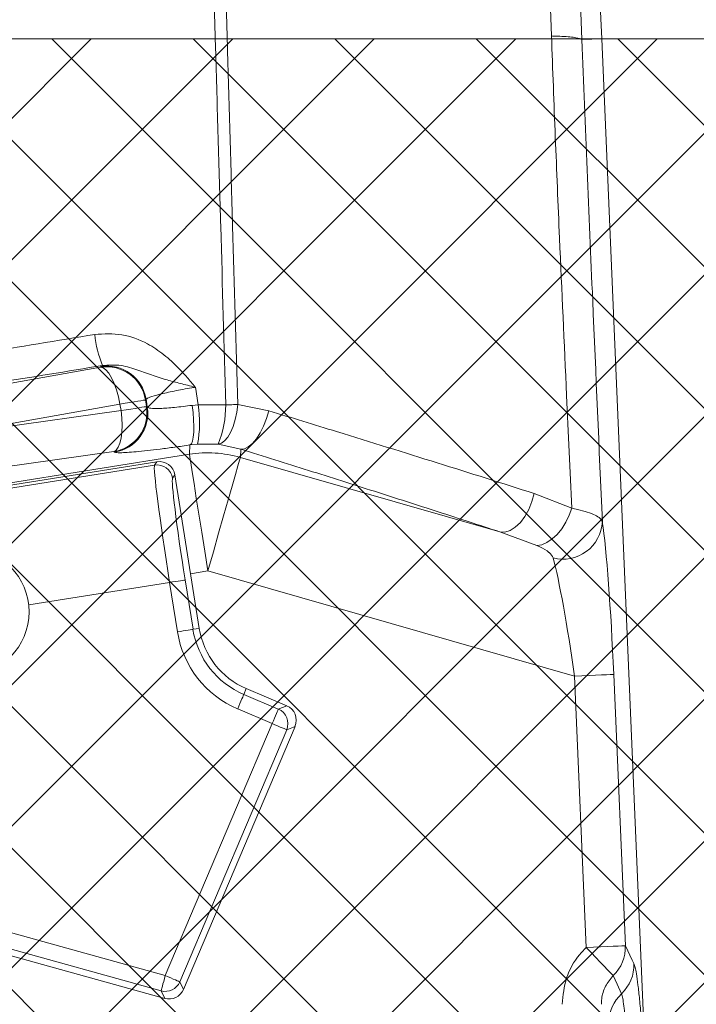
# Model space of a CAD drawing. Header units: millimetres. Extents: x 0 to 8410, y 0 to 5940.
# Tile 82 of 180: x 3630 to 3716, y 3355 to 3480. Entities that reach past the tile are written whole.
import ezdxf

# ---------------------------------------------------------------- set-up
doc = ezdxf.new("R2010")
doc.units = ezdxf.units.MM
doc.header["$LTSCALE"] = 10
doc.styles.add('SLDTEXTSTYLE0', font='TXT', dxfattribs={"width": 0.605})
doc.dimstyles.new('SLDDIMSTYLE0', dxfattribs={"dimtxt": 50, "dimasz": 50, "dimexe": 0, "dimexo": 0.0625, "dimgap": 12.5, "dimtad": 1, "dimtoh": 1, "dimdec": 1, "dimrnd": 1e-09, "dimzin": 12, "dimdsep": 46, "dimtxsty": 'SLDTEXTSTYLE0', "dimsah": 1, "dimcen": 0.09, "dimadec": 0, "dimazin": 0, "dimtfac": 1, "dimtofl": 0, "dimtmove": 0, "dimatfit": 3, "dimfxl": 1, "dimfrac": 2, "dimtolj": 1, "dimtzin": 12, "dimarcsym": 0})

# ---------------------------------------------------------------- blocks, each defined once
blk = doc.blocks.new('*D5')
at = {"color": 7, "linetype": 'Continuous', "lineweight": 0}
for p, q in [((3577.03, 3477.87), (3577.03, 3617.65)), ((3957.03, 3477.87), (3957.03, 3617.65)), ((3577.03, 3602.65), (3957.03, 3602.65))]:
    blk.add_line(p, q, dxfattribs=at)
for points in [[(3577.03, 3602.65), (3627.03, 3595.15), (3627.03, 3610.15)], [(3957.03, 3602.65), (3907.03, 3610.15), (3907.03, 3595.15)]]:
    blk.add_solid(points, dxfattribs=at)
at = {"color": 7, "linetype": 'Continuous', "lineweight": 0, "insert": (3729.73, 3667.1), "char_height": 50, "attachment_point": 1, "style": 'SLDTEXTSTYLE0'}
blk.add_mtext('380', dxfattribs=at)

msp = doc.modelspace()

# ---------------------------------------------------------------- hatches: boundary and pattern name
at = {"linetype": 'Continuous'}
h = msp.add_hatch(dxfattribs=at)
h.set_pattern_fill('NET', color=8, scale=4, angle=45, style=0)
h.paths.add_polyline_path([(3957.03, 3477.87), (3957.03, 3177.87), (3577.03, 3177.87), (3577.03, 3477.87)], flags=0)

# ---------------------------------------------------------------- linework, layer by layer
at = {"color": 7, "linetype": 'Continuous', "lineweight": 0}
for p, q in [((3691.83, 3769.37), (3704.31, 3477.87)), ((3957.03, 3477.87), (3577.03, 3477.87)), ((3704.31, 3477.87), (3701.78, 3477.76)), ((3701.78, 3477.76), (3701.78, 3477.76)), ((3704.31, 3477.87), (3709.93, 3346.68)), ((3647.85, 3424.19), (3621.28, 3419.99)), ((3653.22, 3403.07), (3650.14, 3422.53)), ((3664.32, 3393.26), (3659.19, 3395.43)), ((3651.21, 3357.27), (3665.38, 3390.64)), ((3605.05, 3368.27), (3648.84, 3356.12))]:
    msp.add_line(p, q, dxfattribs=at)
at = {"color": 8, "linetype": 'Continuous', "lineweight": 0}
for p, q in [((3624.84, 3433.38), (3640.68, 3436.2)), ((3640.68, 3436.2), (3640.76, 3436.29)), ((3640.76, 3436.29), (3640.96, 3436.42)), ((3652.73, 3433.67), (3653.08, 3431.43)), ((3643.15, 3431.53), (3627.31, 3428.71)), ((3643.29, 3430.69), (3643.15, 3431.53)), ((3646.47, 3432.14), (3646.4, 3432.05)), ((3646.4, 3432.05), (3646.53, 3431.21)), ((3646.53, 3431.21), (3646.63, 3431.13)), ((3652.32, 3431.36), (3653.08, 3431.43)), ((3653.08, 3431.43), (3656.59, 3431.43)), ((3658.1, 3431.47), (3662.06, 3430.67)), ((3627.35, 3428.48), (3643.29, 3430.69)), ((3651.97, 3425.15), (3652.04, 3426.34)), ((3653, 3426.45), (3652.04, 3426.34)), ((3655.61, 3426.44), (3653, 3426.45)), ((3658.51, 3425.81), (3655.61, 3426.44)), ((3621.04, 3420.25), (3651.97, 3425.15)), ((3642.38, 3425.49), (3626.44, 3423.28)), ((3642.48, 3425.42), (3642.38, 3425.49)), ((3658.51, 3425.81), (3658.44, 3424.76)), ((3621.6, 3419.66), (3647.55, 3423.77)), ((3647.55, 3423.77), (3647.85, 3424.19)), ((3658.44, 3424.76), (3691.39, 3415.31)), ((3650.14, 3422.53), (3649.83, 3422.11)), ((3695.74, 3420.18), (3700.5, 3418.33)), ((3696.07, 3413.58), (3691.39, 3415.31)), ((3654.31, 3410.36), (3652.12, 3410.01)), ((3700.85, 3397.01), (3654.31, 3410.36)), ((3649.46, 3408.9), (3631.58, 3406.07)), ((3650.45, 3402.64), (3649.46, 3408.9)), ((3651.43, 3409.21), (3652.43, 3402.95)), ((3652.43, 3402.95), (3653.22, 3403.07)), ((3702.32, 3362.59), (3700.85, 3397.01)), ((3705.84, 3397.23), (3707.31, 3362.81)), ((3658.88, 3394.69), (3659.19, 3395.43)), ((3658.88, 3394.69), (3663.26, 3392.83)), ((3662.48, 3390.99), (3658.1, 3392.85)), ((3663.26, 3392.83), (3664.32, 3393.26)), ((3648.91, 3359.02), (3662.48, 3390.99)), ((3664.32, 3390.21), (3650.75, 3358.23)), ((3665.38, 3390.64), (3664.32, 3390.21)), ((3618.68, 3367.4), (3648.91, 3359.02)), ((3648.37, 3357.09), (3618.15, 3365.47)), ((3650.75, 3358.23), (3651.21, 3357.27)), ((3648.84, 3356.12), (3648.37, 3357.09))]:
    msp.add_line(p, q, dxfattribs=at)
at = {"color": 8, "linetype": 'Continuous', "lineweight": 0, "flags": 128}
for points in [[(3640.68, 3436.2), (3641.03, 3436.11), (3641.38, 3435.85), (3641.74, 3435.43), (3642.09, 3434.85), (3642.42, 3434.15), (3642.71, 3433.34), (3642.96, 3432.46), (3643.15, 3431.53)], [(3646.4, 3432.05), (3646.31, 3432.03), (3646.11, 3432), (3645.82, 3431.95), (3645.44, 3431.89), (3644.97, 3431.82), (3644.42, 3431.73), (3643.81, 3431.64), (3643.15, 3431.53)], [(3643.29, 3430.69), (3643.95, 3430.8), (3644.55, 3430.89), (3645.1, 3430.98), (3645.57, 3431.05), (3645.95, 3431.12), (3646.25, 3431.16), (3646.44, 3431.19), (3646.53, 3431.21)], [(3646.63, 3431.13), (3646.56, 3431.55), (3646.47, 3432.14)], [(3652.04, 3426.34), (3652.22, 3426.5), (3652.36, 3426.84), (3652.46, 3427.33), (3652.52, 3427.96), (3652.54, 3428.7), (3652.51, 3429.54), (3652.44, 3430.44), (3652.32, 3431.36)], [(3655.61, 3426.44), (3656.03, 3426.55), (3656.44, 3426.85), (3656.84, 3427.32), (3657.2, 3427.94), (3657.52, 3428.7), (3657.79, 3429.57), (3657.98, 3430.5), (3658.1, 3431.47)], [(3656.59, 3431.43), (3656.78, 3431.43), (3656.98, 3431.44), (3657.17, 3431.44), (3657.36, 3431.45), (3657.55, 3431.46), (3657.74, 3431.46), (3657.92, 3431.47), (3658.1, 3431.47)], [(3642.38, 3425.49), (3642.68, 3425.68), (3642.94, 3426.04), (3643.15, 3426.55), (3643.3, 3427.21), (3643.4, 3427.98), (3643.43, 3428.84), (3643.39, 3429.75), (3643.29, 3430.69)], [(3658.51, 3425.81), (3658.96, 3425.84), (3659.45, 3426.08), (3659.97, 3426.51), (3660.47, 3427.11), (3660.96, 3427.86), (3661.39, 3428.73), (3661.77, 3429.68), (3662.06, 3430.67)], [(3654.31, 3410.36), (3653.92, 3412.85), (3653.54, 3415.26), (3653.18, 3417.54), (3652.85, 3419.61), (3652.56, 3421.43), (3652.32, 3422.92), (3652.14, 3424.06), (3652.02, 3424.81), (3651.97, 3425.15)], [(3654.31, 3410.36), (3655.01, 3412.78), (3655.68, 3415.13), (3656.32, 3417.35), (3656.9, 3419.37), (3657.4, 3421.13), (3657.82, 3422.59), (3658.14, 3423.7), (3658.35, 3424.43), (3658.44, 3424.76)], [(3691.39, 3415.31), (3692.02, 3415.29), (3692.68, 3415.5), (3693.34, 3415.91), (3693.98, 3416.51), (3694.56, 3417.28), (3695.07, 3418.17), (3695.46, 3419.15), (3695.74, 3420.18)], [(3696.07, 3413.58), (3696.7, 3413.68), (3697.35, 3413.96), (3698.01, 3414.41), (3698.64, 3415), (3699.23, 3415.72), (3699.75, 3416.53), (3700.18, 3417.42), (3700.5, 3418.33)], [(3649.46, 3408.9), (3649.84, 3408.96), (3650.2, 3409.02), (3650.54, 3409.07), (3650.83, 3409.12), (3651.08, 3409.16), (3651.26, 3409.19), (3651.38, 3409.2), (3651.43, 3409.21)], [(3650.45, 3402.64), (3650.83, 3402.69), (3651.19, 3402.75), (3651.53, 3402.81), (3651.82, 3402.85), (3652.07, 3402.89), (3652.26, 3402.92), (3652.38, 3402.94), (3652.43, 3402.95)], [(3700.85, 3397.01), (3701.79, 3397.05), (3702.7, 3397.09), (3703.54, 3397.13), (3704.29, 3397.16), (3704.91, 3397.19), (3705.38, 3397.21), (3705.7, 3397.22), (3705.84, 3397.23)], [(3658.1, 3392.85), (3658.24, 3393.2), (3658.39, 3393.54), (3658.52, 3393.85), (3658.64, 3394.13), (3658.74, 3394.36), (3658.81, 3394.53), (3658.86, 3394.65), (3658.88, 3394.69)], [(3662.48, 3390.99), (3662.63, 3391.34), (3662.77, 3391.68), (3662.91, 3391.99), (3663.02, 3392.27), (3663.12, 3392.5), (3663.19, 3392.67), (3663.24, 3392.78), (3663.26, 3392.83)], [(3662.48, 3390.99), (3662.83, 3390.84), (3663.17, 3390.7), (3663.48, 3390.56), (3663.76, 3390.45), (3663.99, 3390.35), (3664.16, 3390.28), (3664.27, 3390.23), (3664.32, 3390.21)], [(3702.32, 3362.59), (3703.26, 3362.63), (3704.17, 3362.67), (3705.01, 3362.71), (3705.76, 3362.74), (3706.38, 3362.77), (3706.86, 3362.79), (3707.17, 3362.8), (3707.31, 3362.81)], [(3702.32, 3362.59), (3702.95, 3361.95), (3703.55, 3361.32), (3704.12, 3360.74), (3704.62, 3360.22), (3705.06, 3359.77), (3705.4, 3359.42), (3705.64, 3359.17), (3705.78, 3359.03)], [(3707.31, 3362.81), (3708.18, 3361), (3708.4, 3360.54)], [(3648.91, 3359.02), (3648.81, 3358.65), (3648.71, 3358.29), (3648.62, 3357.97), (3648.54, 3357.68), (3648.47, 3357.44), (3648.42, 3357.26), (3648.39, 3357.14), (3648.37, 3357.09)], [(3648.91, 3359.02), (3649.26, 3358.87), (3649.6, 3358.72), (3649.91, 3358.59), (3650.19, 3358.47), (3650.42, 3358.38), (3650.59, 3358.3), (3650.7, 3358.25), (3650.75, 3358.23)], [(3706.82, 3356.72), (3706.27, 3357.93), (3705.78, 3359.03)]]:
    msp.add_lwpolyline(points, dxfattribs=at)
at = {"color": 7, "linetype": 'Continuous', "lineweight": 0}
msp.add_circle((3623.63, 3405.17), 8, dxfattribs=at)
at = {"color": 8, "linetype": 'Continuous', "lineweight": 0}
for centre, radius, start, end in [((3652.96, 3441.52), 13.04, 185.115, 203.0252), ((3641.45, 3431.25), 5.01, 9.1833, 98.8167), ((3641.52, 3431.34), 5.01, 9.1833, 98.8168), ((3641.58, 3430.44), 5.01, 279.184, 8.8164), ((3641.68, 3430.37), 5.01, 279.1834, 8.8163), ((3639.94, 3429.15), 13.33, 348.3059, 9.8508), ((3643.43, 3431.41), 13.16, 337.7957, 0.06), ((3654.31, 3410.32), 15.02, 74.035, 98.9654), ((3647.86, 3421.8), 2, 9.0805, 98.9181), ((3699.37, 3416.88), 5.03, 255.9762, 356.6784), ((3663.1, 3404.64), 12.8, 189, 247), ((3663.1, 3404.64), 10.81, 189, 247), ((3662.48, 3390.99), 2, 337.082, 66.9178), ((3702.33, 3362.63), 4.98, 313.7654, 2.0011), ((3703.42, 3360.37), 4.98, 312.9935, 1.9978), ((3648.91, 3359.02), 2, 254.5713, 336.9296), ((3710.21, 3353.07), 4.98, 132.9447, 179.5448), ((3577.03, 3177.87), 181.17, 44.5851, 79.1754)]:
    msp.add_arc(centre, radius, start, end, dxfattribs=at)
at = {"color": 7, "linetype": 'Continuous', "lineweight": 0}
msp.add_arc((3663.1, 3404.64), 10, 189, 247, dxfattribs=at)
at = {"color": 8, "linetype": 'Continuous', "lineweight": 0}
for centre, major_axis, ratio, start_param, end_param in [((3649.91, 3408.97), (-2.35, 14.82), 0.030265, 0.034907, 1.570796), ((3651.88, 3409.28), (-2.03, 12.84), 0.034921, 0.034907, 1.570796), ((3704.77, 3397.53), (-0.92, 21.07), 0.0497, 4.695762, 5.840939), ((3699.79, 3397.32), (-2.31, 16.26), 0.061447, 4.684935, 5.830112)]:
    msp.add_ellipse(centre, major_axis=major_axis, ratio=ratio, start_param=start_param, end_param=end_param, dxfattribs=at)
at = {"color": 7, "linetype": 'Continuous', "lineweight": 0}
for centre, major_axis, ratio, start_param, end_param in [((3648.16, 3422.22), (1.18, 1.62), 0.998783, 5.498396, 7.067974), ((3663.53, 3391.42), (1.86, 0.75), 0.998783, 5.498396, 7.067974), ((3649.37, 3358.05), (0.87, -1.8), 0.998923, 5.563771, 7.0026)]:
    msp.add_ellipse(centre, major_axis=major_axis, ratio=ratio, start_param=start_param, end_param=end_param, dxfattribs=at)
at = {"color": 8, "linetype": 'Continuous', "lineweight": 0}
for points, knots in [([(3656.59, 3431.43), (3656.38, 3438.97), (3656.06, 3450.28), (3655.62, 3465.37), (3655.17, 3480.79), (3654.61, 3500.24), (3653.94, 3523.67), (3653.28, 3547.02), (3652.61, 3570.34), (3651.05, 3624.86), (3649.51, 3678.35), (3648, 3730.8), (3647.42, 3751.02), (3646.84, 3771.31), (3645.68, 3812.28), (3644.71, 3846.46), (3643.93, 3873.85)], [0, 0, 0, 0, 0.0507526, 0.0761485, 0.1015393, 0.1546182, 0.2077194, 0.2608751, 0.3140521, 0.3671948, 0.6329252, 0.6785951, 0.7242978, 0.7699662, 0.8155891, 1, 1, 1, 1]), ([(3645.67, 3873.66), (3646.44, 3846.49), (3647.41, 3812.5), (3648.56, 3771.68), (3649.13, 3751.26), (3649.71, 3730.9), (3651.18, 3678.39), (3652.68, 3624.87), (3654.2, 3570.37), (3654.84, 3547.05), (3655.49, 3523.69), (3656.14, 3500.25), (3656.68, 3480.81), (3657.13, 3465.4), (3657.57, 3450.33), (3657.89, 3439.02), (3658.1, 3431.47)], [0, 0, 0, 0, 0.182956, 0.228896, 0.274881, 0.320899, 0.366884, 0.632624, 0.685806, 0.739021, 0.792216, 0.845356, 0.898474, 0.923831, 0.949194, 1, 1, 1, 1]), ([(3697.93, 3478.22), (3697.69, 3484.31), (3697.21, 3496.51), (3696.53, 3514.69), (3695.87, 3532.82), (3694.52, 3569.14), (3692.18, 3631.47), (3689.91, 3691.84), (3688.41, 3732.01), (3687.93, 3744.36), (3687.42, 3756.8), (3687.04, 3765.13), (3686.85, 3769.3)], [0, 0, 0, 0, 0.062472, 0.124976, 0.18752, 0.250044, 0.50015, 0.830302, 0.872647, 0.914983, 0.957491, 1, 1, 1, 1]), ([(3690.83, 3769.33), (3691.04, 3764.41), (3691.47, 3754.58), (3692.05, 3739.88), (3692.6, 3725.24), (3693.13, 3710.63), (3694.39, 3676.48), (3696.37, 3623.02), (3698.4, 3568.38), (3699.73, 3532.19), (3700.38, 3514.11), (3701.05, 3495.99), (3701.54, 3483.84), (3701.78, 3477.76)], [0, 0, 0, 0, 0.050089, 0.100212, 0.150415, 0.200653, 0.250839, 0.502423, 0.751178, 0.813398, 0.875637, 0.937835, 1, 1, 1, 1]), ([(3700.5, 3418.33), (3700.28, 3423.09), (3699.77, 3434.51), (3699.05, 3450.19), (3698.41, 3465.41), (3698.09, 3473.94), (3697.93, 3478.22)], [0, 0, 0, 0, 0.23832, 0.571831, 0.785643, 1, 1, 1, 1]), ([(3701.78, 3477.76), (3702, 3472.26), (3702.43, 3461.24), (3703.34, 3440.84), (3703.98, 3425.95), (3704.39, 3416.59)], [0, 0, 0, 0, 0.2700215, 0.5410791, 1, 1, 1, 1]), ([(3586.14, 3431.64), (3588.77, 3432.06), (3596.67, 3433.32), (3609.83, 3435.45), (3625.14, 3437.93), (3635.18, 3439.57), (3639.97, 3440.36)], [0, 0, 0, 0, 0.14647, 0.439423, 0.732526, 1, 1, 1, 1]), ([(3639.97, 3440.36), (3641.12, 3440.42), (3643.43, 3440.56), (3646.43, 3439.4), (3648.78, 3437.83), (3650.41, 3436.32), (3651.51, 3435.1), (3652.2, 3434.3), (3652.55, 3433.88), (3652.72, 3433.67), (3652.73, 3433.67)], [0, 0, 0, 0, 0.2276057, 0.4546649, 0.6211652, 0.7880907, 0.8933118, 0.9460249, 0.9987475, 1, 1, 1, 1]), ([(3640.96, 3436.42), (3631.95, 3434.95), (3613.94, 3432.02), (3595.86, 3429.14), (3586.81, 3427.69)], [0, 0, 0, 0, 0.499633, 1, 1, 1, 1]), ([(3652.73, 3433.67), (3652.72, 3433.67), (3652.39, 3433.75), (3651.75, 3433.9), (3650.55, 3434.2), (3648.97, 3434.61), (3647.13, 3435.23), (3645.17, 3435.93), (3643.14, 3436.56), (3641.65, 3436.46), (3640.96, 3436.42)], [0, 0, 0, 0, 0.001342, 0.076745, 0.150288, 0.289725, 0.468578, 0.647766, 0.835029, 1, 1, 1, 1]), ([(3652.73, 3433.67), (3652.58, 3433.64), (3651.65, 3433.49), (3649.98, 3433.18), (3648.11, 3432.76), (3646.8, 3432.39), (3646.58, 3432.22), (3646.47, 3432.14)], [0, 0, 0, 0, 0.044025, 0.282683, 0.521471, 0.760497, 1, 1, 1, 1]), ([(3646.63, 3431.13), (3646.74, 3431.08), (3646.97, 3430.97), (3648.18, 3430.95), (3650.02, 3431.08), (3651.55, 3431.27), (3652.32, 3431.36)], [0, 0, 0, 0, 0.225743, 0.484417, 0.742363, 1, 1, 1, 1]), ([(3662.06, 3430.67), (3664.94, 3429.79), (3672.23, 3427.56), (3683.57, 3424.04), (3691.68, 3421.47), (3695.74, 3420.18)], [0, 0, 0, 0, 0.245788, 0.622014, 1, 1, 1, 1]), ([(3652.04, 3426.34), (3651.39, 3426.24), (3650.08, 3426.05), (3648.25, 3425.82), (3646.6, 3425.62), (3645.17, 3425.47), (3644.02, 3425.38), (3642.91, 3425.33), (3642.65, 3425.39), (3642.48, 3425.42)], [0, 0, 0, 0, 0.12915, 0.258301, 0.387442, 0.516583, 0.645913, 0.775243, 1, 1, 1, 1]), ([(3691.39, 3415.31), (3688.79, 3416.16), (3683.59, 3417.85), (3675.47, 3420.46), (3667.13, 3423.11), (3661.38, 3424.91), (3658.51, 3425.81)], [0, 0, 0, 0, 0.248976, 0.497953, 0.748976, 1, 1, 1, 1]), ([(3700.5, 3418.33), (3700.74, 3418.28), (3701.48, 3418.11), (3702.54, 3417.82), (3703.51, 3417.44), (3704.17, 3417.03), (3704.32, 3416.74), (3704.39, 3416.59)], [0, 0, 0, 0, 0.111731, 0.331669, 0.559473, 0.776067, 1, 1, 1, 1]), ([(3698.15, 3412), (3698.02, 3412.24), (3697.9, 3412.48), (3697.32, 3412.96), (3696.8, 3413.26), (3696.2, 3413.52), (3696.07, 3413.58)], [0, 0, 0, 0, 0.405856, 0.418356, 0.878488, 1, 1, 1, 1]), ([(3699.28, 3355.38), (3699.4, 3356.51), (3699.62, 3358.78), (3700.98, 3361.18), (3702.04, 3362.29), (3702.32, 3362.59)], [0, 0, 0, 0, 0.422842, 0.845797, 1, 1, 1, 1]), ([(3708.4, 3360.54), (3708.45, 3360.4), (3708.55, 3360.13), (3708.72, 3359.24), (3708.91, 3357.9), (3709.12, 3356.05), (3709.32, 3353.8), (3709.52, 3351.24), (3709.68, 3348.84), (3709.77, 3347.27), (3709.8, 3346.69)], [0, 0, 0, 0, 0.114573, 0.229146, 0.367157, 0.505169, 0.643275, 0.781378, 0.919413, 1, 1, 1, 1]), ([(3705.78, 3359.03), (3705.42, 3358.6), (3704.69, 3357.73), (3704.31, 3356.39), (3704.28, 3355.61), (3704.28, 3355.38)], [0, 0, 0, 0, 0.415126, 0.829835, 1, 1, 1, 1]), ([(3707.7, 3346.87), (3707.68, 3347.35), (3707.62, 3348.58), (3707.52, 3350.41), (3707.39, 3352.3), (3707.26, 3353.93), (3707.12, 3355.22), (3706.97, 3356.25), (3706.87, 3356.55), (3706.82, 3356.72)], [0, 0, 0, 0, 0.0916525, 0.2383457, 0.3853343, 0.5323221, 0.6794137, 0.8265068, 1, 1, 1, 1])]:
    msp.add_open_spline(points, degree=3, knots=knots, dxfattribs=at)
at = {"color": 7, "linetype": 'Continuous', "lineweight": 0}
msp.add_open_spline([(3697.93, 3478.22), (3698.02, 3478.21), (3698.5, 3478.2), (3699.73, 3478.15), (3701.26, 3478.02), (3701.61, 3477.85), (3701.78, 3477.76)], degree=3, knots=[0, 0, 0, 0, 0.044432, 0.21183, 0.605915, 1, 1, 1, 1], dxfattribs=at)

# ---------------------------------------------------------------- dimensions: what is measured, and where the dimension line sits
dim = msp.add_linear_dim(base=(3957.03, 3602.65), p1=(3577.03, 3477.87), p2=(3957.03, 3477.87), dimstyle='SLDDIMSTYLE0', dxfattribs=at)
dim.commit()
dim.dimension.update_dxf_attribs({"geometry": '*D5', "text_midpoint": (3787.02, 3602.65), "dimtype": 160})

doc.saveas('drawing.dxf')
